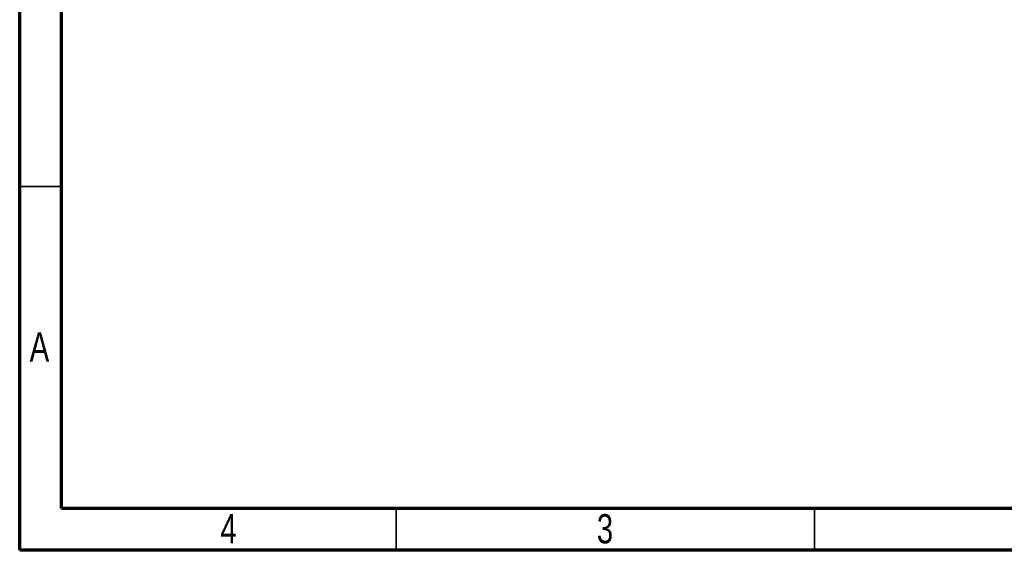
# Model space of a CAD drawing. Header units: millimetres. Extents: x 15 to 205, y 5 to 292.
# Tile 1 of 12: x 15 to 133, y 5 to 68. Entities that reach past the tile are written whole.
import ezdxf

# ---------------------------------------------------------------- set-up
doc = ezdxf.new("R2010")
doc.units = ezdxf.units.MM
doc.styles.add('SLDTEXTSTYLE0', font='TXT', dxfattribs={"width": 0.75})

msp = doc.modelspace()

# ---------------------------------------------------------------- linework, layer by layer
at = {"color": 7, "linetype": 'Continuous', "lineweight": 70}
for p, q in [((15, 5), (15, 292)), ((20, 10), (20, 287)), ((200, 10), (20, 10)), ((205, 5), (15, 5))]:
    msp.add_line(p, q, dxfattribs=at)
at = {"color": 7, "linetype": 'Continuous', "lineweight": 35}
for p, q in [((20, 48.5), (15, 48.5)), ((60, 10), (60, 5)), ((110, 9.999), (110, 10.001)), ((110, 10), (110, 5))]:
    msp.add_line(p, q, dxfattribs=at)

# ---------------------------------------------------------------- texts
at = {"color": 7, "linetype": 'Continuous', "lineweight": 0, "char_height": 3.5, "attachment_point": 2, "style": 'SLDTEXTSTYLE0'}
for s, insert in [('A', (17.36, 31.076)), ('4', (39.965, 9.326)), ('3', (84.965, 9.326))]:
    msp.add_mtext(s, dxfattribs=dict(at, insert=insert))

doc.saveas('drawing.dxf')
